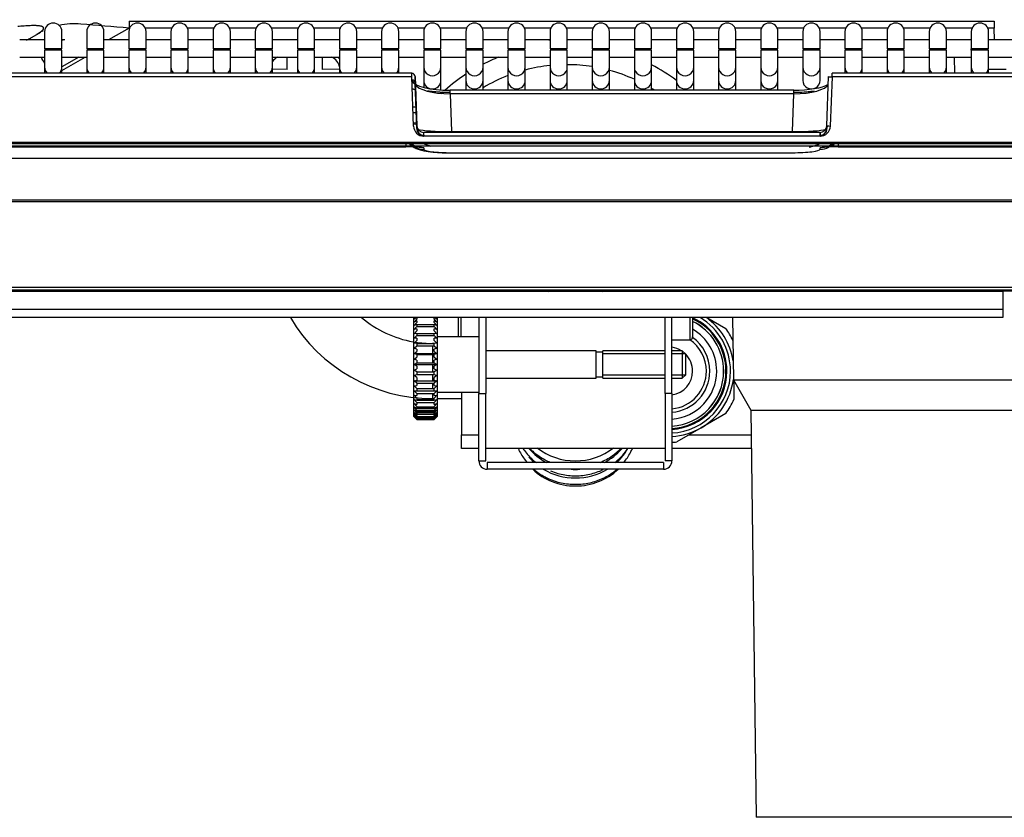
# Model space of a CAD drawing. Header units: millimetres. Extents: x 0 to 287, y 0 to 200.
# Tile 19 of 57: x 50 to 64, y 124 to 136. Entities that reach past the tile are written whole.
import ezdxf
from ezdxf.enums import TextEntityAlignment as Align

# ---------------------------------------------------------------- set-up
doc = ezdxf.new("R2010")
doc.units = ezdxf.units.MM
doc.layers.add('130.190_BW4C_CTM', color=7, linetype='Continuous')
doc.layers.add('Défaut', color=7, linetype='Continuous')
doc.styles.add('SEACAD_Arial', font='arial.ttf')
doc.dimstyles.new('ISO', dxfattribs={"dimtxt": 3, "dimasz": 3, "dimexe": 1.5, "dimexo": 0, "dimgap": 1.5, "dimtad": 1, "dimdec": 0, "dimlfac": 10, "dimtxsty": 'SEACAD_Arial', "dimblk1": '_SE_FILLED', "dimblk2": '_SE_FILLED', "dimsah": 1, "dimcen": 1.5, "dimazin": 0, "dimtfac": 1, "dimtdec": 3, "dimtmove": 0, "dimatfit": 3, "dimfxl": 1, "dimtolj": 1, "dimarcsym": 0})

# ---------------------------------------------------------------- blocks, each defined once
blk = doc.blocks.new('SE')
at = {"layer": '130.190_BW4C_CTM', "color": 7, "linetype": 'Continuous'}
for p, q in [((51.37, 135.392), (51.073, 135.22)), ((51.37, 135.49), (51.37, 135.392)), ((51.37, 135.49), (63.92, 135.49)), ((51.378, 135.392), (51.37, 135.392)), ((51.989, 135.392), (51.605, 135.392)), ((52.6, 135.392), (52.216, 135.392)), ((53.211, 135.392), (52.827, 135.392)), ((53.822, 135.392), (53.438, 135.392)), ((54.433, 135.392), (54.049, 135.392)), ((55.044, 135.392), (54.66, 135.392)), ((55.655, 135.392), (55.271, 135.392)), ((56.266, 135.392), (55.882, 135.392)), ((56.877, 135.392), (56.493, 135.392)), ((57.488, 135.392), (57.104, 135.392)), ((58.099, 135.392), (57.715, 135.392)), ((58.71, 135.392), (58.326, 135.392)), ((59.321, 135.392), (58.937, 135.392)), ((59.932, 135.392), (59.548, 135.392)), ((60.543, 135.392), (60.159, 135.392)), ((61.154, 135.392), (60.77, 135.392)), ((61.765, 135.392), (61.381, 135.392)), ((62.376, 135.392), (61.992, 135.392)), ((62.987, 135.392), (62.603, 135.392)), ((63.598, 135.392), (63.214, 135.392)), ((63.92, 135.392), (63.825, 135.392)), ((63.92, 135.49), (63.92, 135.392)), ((63.923, 135.22), (63.92, 135.392)), ((49.931, 135.243), (50.09, 135.335)), ((50.145, 135.34), (50.145, 135.09)), ((50.395, 135.09), (50.395, 135.34)), ((50.756, 135.34), (50.756, 135.09)), ((51.006, 135.09), (51.006, 135.34)), ((51.367, 135.34), (51.367, 135.09)), ((51.617, 135.09), (51.617, 135.34)), ((51.978, 135.34), (51.978, 135.09)), ((52.228, 135.09), (52.228, 135.34)), ((52.589, 135.34), (52.589, 135.09)), ((52.839, 135.09), (52.839, 135.34)), ((53.2, 135.34), (53.2, 135.09)), ((53.45, 135.09), (53.45, 135.34)), ((53.811, 135.34), (53.811, 135.09)), ((54.061, 135.09), (54.061, 135.34)), ((54.422, 135.34), (54.422, 135.09)), ((54.672, 135.09), (54.672, 135.34)), ((55.033, 135.34), (55.033, 135.09)), ((55.283, 135.09), (55.283, 135.34)), ((55.644, 135.34), (55.644, 135.09)), ((55.894, 135.09), (55.894, 135.34)), ((56.255, 135.34), (56.255, 135.09)), ((56.505, 135.09), (56.505, 135.34)), ((56.866, 135.34), (56.866, 135.09)), ((57.116, 135.09), (57.116, 135.34)), ((57.477, 135.34), (57.477, 135.09)), ((57.727, 135.09), (57.727, 135.34)), ((58.088, 135.34), (58.088, 135.09)), ((58.338, 135.09), (58.338, 135.34)), ((58.699, 135.34), (58.699, 135.09)), ((58.949, 135.09), (58.949, 135.34)), ((59.31, 135.34), (59.31, 135.09)), ((59.56, 135.09), (59.56, 135.34)), ((59.921, 135.34), (59.921, 135.09)), ((60.171, 135.09), (60.171, 135.34)), ((60.532, 135.34), (60.532, 135.09)), ((60.782, 135.09), (60.782, 135.34)), ((61.143, 135.34), (61.143, 135.09)), ((61.393, 135.09), (61.393, 135.34)), ((61.754, 135.34), (61.754, 135.09)), ((62.004, 135.09), (62.004, 135.34)), ((62.365, 135.34), (62.365, 135.09)), ((62.615, 135.09), (62.615, 135.34)), ((62.976, 135.34), (62.976, 135.09)), ((63.226, 135.09), (63.226, 135.34)), ((63.587, 135.34), (63.587, 135.09)), ((63.837, 135.09), (63.837, 135.34)), ((50.145, 135.22), (49.784, 135.22)), ((50.436, 135.22), (50.395, 135.22)), ((51.367, 135.22), (51.006, 135.22)), ((51.978, 135.22), (51.617, 135.22)), ((52.589, 135.22), (52.228, 135.22)), ((53.2, 135.22), (52.839, 135.22)), ((53.811, 135.22), (53.45, 135.22)), ((54.422, 135.22), (54.061, 135.22)), ((55.033, 135.22), (54.672, 135.22)), ((55.644, 135.22), (55.283, 135.22)), ((56.255, 135.22), (55.894, 135.22)), ((56.866, 135.22), (56.505, 135.22)), ((57.436, 135.22), (57.116, 135.22)), ((57.477, 135.22), (57.436, 135.22)), ((58.088, 135.22), (57.727, 135.22)), ((58.699, 135.22), (58.338, 135.22)), ((59.31, 135.22), (58.949, 135.22)), ((59.921, 135.22), (59.56, 135.22)), ((60.532, 135.22), (60.171, 135.22)), ((61.143, 135.22), (60.782, 135.22)), ((61.754, 135.22), (61.393, 135.22)), ((62.365, 135.22), (62.004, 135.22)), ((62.976, 135.22), (62.615, 135.22)), ((63.587, 135.22), (63.226, 135.22)), ((64.198, 135.22), (63.837, 135.22)), ((49.784, 134.97), (50.145, 134.97)), ((50.395, 135.09), (50.145, 135.09)), ((50.395, 135.07), (50.145, 135.07)), ((50.145, 135.07), (50.145, 134.824)), ((50.395, 134.824), (50.395, 135.07)), ((50.395, 134.776), (50.731, 134.97)), ((50.64, 134.97), (50.395, 134.828)), ((50.395, 134.97), (50.436, 134.97)), ((50.436, 134.97), (50.756, 134.97)), ((51.006, 135.09), (50.756, 135.09)), ((51.006, 135.07), (50.756, 135.07)), ((50.756, 135.07), (50.756, 134.824)), ((51.006, 134.824), (51.006, 135.07)), ((51.006, 134.97), (51.367, 134.97)), ((51.617, 135.09), (51.367, 135.09)), ((51.617, 135.07), (51.367, 135.07)), ((51.367, 135.07), (51.367, 134.824)), ((51.617, 134.824), (51.617, 135.07)), ((51.617, 134.97), (51.978, 134.97)), ((52.228, 135.09), (51.978, 135.09)), ((52.228, 135.07), (51.978, 135.07)), ((51.978, 135.07), (51.978, 134.824)), ((52.228, 134.824), (52.228, 135.07)), ((52.228, 134.97), (52.589, 134.97)), ((52.839, 135.09), (52.589, 135.09)), ((52.839, 135.07), (52.589, 135.07)), ((52.589, 135.07), (52.589, 134.824)), ((52.839, 134.824), (52.839, 135.07)), ((52.839, 134.97), (53.2, 134.97)), ((53.45, 135.09), (53.2, 135.09)), ((53.45, 135.07), (53.2, 135.07)), ((53.2, 135.07), (53.2, 134.824)), ((53.45, 134.824), (53.45, 135.07)), ((53.45, 134.97), (53.811, 134.97)), ((53.662, 134.79), (53.662, 134.97)), ((54.061, 135.09), (53.811, 135.09)), ((54.061, 135.07), (53.811, 135.07)), ((53.811, 135.07), (53.811, 134.824)), ((54.061, 134.824), (54.061, 135.07)), ((54.061, 134.97), (54.422, 134.97)), ((54.175, 134.79), (54.175, 134.97)), ((54.672, 135.09), (54.422, 135.09)), ((54.672, 135.07), (54.422, 135.07)), ((54.422, 135.07), (54.422, 134.824)), ((54.672, 134.824), (54.672, 135.07)), ((54.672, 134.97), (55.033, 134.97)), ((55.283, 135.09), (55.033, 135.09)), ((55.283, 135.07), (55.033, 135.07)), ((55.033, 135.07), (55.033, 134.824)), ((55.283, 134.824), (55.283, 135.07)), ((55.283, 134.97), (55.644, 134.97)), ((55.894, 135.09), (55.644, 135.09)), ((55.894, 135.07), (55.644, 135.07)), ((55.644, 135.07), (55.644, 134.824)), ((55.894, 134.824), (55.894, 135.07)), ((55.894, 134.97), (56.255, 134.97)), ((56.505, 135.09), (56.255, 135.09)), ((56.505, 135.07), (56.255, 135.07)), ((56.255, 135.07), (56.255, 134.824)), ((56.505, 134.824), (56.505, 135.07)), ((56.505, 134.97), (56.866, 134.97)), ((57.116, 135.09), (56.866, 135.09)), ((57.116, 135.07), (56.866, 135.07)), ((56.866, 135.07), (56.866, 134.824)), ((57.116, 134.824), (57.116, 135.07)), ((57.116, 134.97), (57.436, 134.97)), ((57.436, 134.97), (57.477, 134.97)), ((57.727, 135.09), (57.477, 135.09)), ((57.727, 135.07), (57.477, 135.07)), ((57.477, 135.07), (57.477, 134.824)), ((57.727, 134.824), (57.727, 135.07)), ((57.727, 134.97), (58.088, 134.97)), ((58.338, 135.09), (58.088, 135.09)), ((58.338, 135.07), (58.088, 135.07)), ((58.088, 135.07), (58.088, 134.824)), ((58.338, 134.824), (58.338, 135.07)), ((58.338, 134.97), (58.699, 134.97)), ((58.949, 135.09), (58.699, 135.09)), ((58.949, 135.07), (58.699, 135.07)), ((58.699, 135.07), (58.699, 134.824)), ((58.949, 134.824), (58.949, 135.07)), ((58.949, 134.97), (59.31, 134.97)), ((59.56, 135.09), (59.31, 135.09)), ((59.56, 135.07), (59.31, 135.07)), ((59.31, 135.07), (59.31, 134.824)), ((59.56, 134.824), (59.56, 135.07)), ((59.56, 134.97), (59.921, 134.97)), ((60.171, 135.09), (59.921, 135.09)), ((60.171, 135.07), (59.921, 135.07)), ((59.921, 135.07), (59.921, 134.824)), ((60.171, 134.824), (60.171, 135.07)), ((60.171, 134.97), (60.532, 134.97)), ((60.782, 135.09), (60.532, 135.09)), ((60.782, 135.07), (60.532, 135.07)), ((60.532, 135.07), (60.532, 134.824)), ((60.782, 134.824), (60.782, 135.07)), ((60.782, 134.97), (61.143, 134.97)), ((61.393, 135.09), (61.143, 135.09)), ((61.393, 135.07), (61.143, 135.07)), ((61.143, 135.07), (61.143, 134.824)), ((61.393, 134.824), (61.393, 135.07)), ((61.393, 134.97), (61.754, 134.97)), ((62.004, 135.09), (61.754, 135.09)), ((62.004, 135.07), (61.754, 135.07)), ((61.754, 135.07), (61.754, 134.824)), ((62.004, 134.824), (62.004, 135.07)), ((62.004, 134.97), (62.365, 134.97)), ((62.615, 135.09), (62.365, 135.09)), ((62.615, 135.07), (62.365, 135.07)), ((62.365, 135.07), (62.365, 134.824)), ((62.615, 134.824), (62.615, 135.07)), ((62.615, 134.97), (62.976, 134.97)), ((63.226, 135.09), (62.976, 135.09)), ((63.226, 135.07), (62.976, 135.07)), ((62.976, 135.07), (62.976, 134.824)), ((63.226, 134.824), (63.226, 135.07)), ((63.226, 134.97), (63.587, 134.97)), ((63.339, 134.97), (63.343, 134.736)), ((63.837, 135.09), (63.587, 135.09)), ((63.587, 135.07), (63.587, 135.09)), ((63.837, 135.07), (63.587, 135.07)), ((63.587, 135.07), (63.587, 134.824)), ((63.837, 134.824), (63.837, 135.07)), ((63.837, 134.97), (64.198, 134.97)), ((50.145, 134.824), (50.145, 134.736)), ((50.395, 134.736), (50.395, 134.824)), ((50.756, 134.824), (50.756, 134.736)), ((51.006, 134.736), (51.006, 134.824)), ((51.367, 134.824), (51.367, 134.736)), ((51.617, 134.736), (51.617, 134.824)), ((51.978, 134.824), (51.978, 134.736)), ((52.228, 134.736), (52.228, 134.824)), ((52.589, 134.824), (52.589, 134.736)), ((52.839, 134.736), (52.839, 134.824)), ((53.2, 134.824), (53.2, 134.736)), ((53.45, 134.736), (53.45, 134.824)), ((53.811, 134.824), (53.811, 134.736)), ((54.061, 134.736), (54.061, 134.824)), ((54.422, 134.824), (54.422, 134.736)), ((54.672, 134.736), (54.672, 134.824)), ((55.033, 134.824), (55.033, 134.736)), ((55.283, 134.736), (55.283, 134.824)), ((55.644, 134.824), (55.644, 134.632)), ((55.894, 134.632), (55.894, 134.824)), ((56.255, 134.824), (56.255, 134.632)), ((56.505, 134.632), (56.505, 134.824)), ((56.866, 134.824), (56.866, 134.632)), ((57.116, 134.632), (57.116, 134.824)), ((57.477, 134.824), (57.477, 134.632)), ((57.727, 134.632), (57.727, 134.824)), ((58.088, 134.824), (58.088, 134.632)), ((58.338, 134.632), (58.338, 134.824)), ((58.699, 134.824), (58.699, 134.632)), ((58.949, 134.632), (58.949, 134.824)), ((59.31, 134.824), (59.31, 134.632)), ((59.56, 134.632), (59.56, 134.824)), ((59.921, 134.824), (59.921, 134.632)), ((60.171, 134.632), (60.171, 134.824)), ((60.532, 134.824), (60.532, 134.632)), ((60.782, 134.632), (60.782, 134.824)), ((61.143, 134.824), (61.143, 134.632)), ((61.393, 134.632), (61.393, 134.824)), ((61.754, 134.824), (61.754, 134.736)), ((62.004, 134.736), (62.004, 134.824)), ((62.365, 134.824), (62.365, 134.736)), ((62.615, 134.736), (62.615, 134.824)), ((62.976, 134.824), (62.976, 134.736)), ((63.226, 134.736), (63.226, 134.824)), ((63.587, 134.824), (63.587, 134.736)), ((63.837, 134.736), (63.837, 134.824)), ((55.47, 134.736), (42.834, 134.736)), ((55.47, 134.683), (42.834, 134.683)), ((53.662, 134.79), (53.45, 134.796)), ((54.422, 134.797), (54.175, 134.79)), ((55.47, 134.683), (55.47, 134.736)), ((55.496, 133.971), (55.47, 134.683)), ((55.52, 134.595), (55.52, 134.688)), ((55.52, 134.688), (55.546, 133.975)), ((61.492, 133.975), (61.517, 134.688)), ((61.517, 134.688), (61.517, 134.688)), ((61.567, 134.683), (61.541, 133.971)), ((61.567, 134.683), (61.567, 134.736)), ((74.203, 134.736), (61.567, 134.736)), ((74.203, 134.683), (61.567, 134.683)), ((64.094, 134.793), (63.837, 134.793)), ((55.544, 133.933), (55.52, 134.595)), ((55.644, 134.632), (55.644, 134.532)), ((55.894, 134.494), (55.894, 134.632)), ((56.255, 134.632), (56.255, 134.491)), ((56.505, 134.491), (56.505, 134.632)), ((56.866, 134.632), (56.866, 134.491)), ((57.116, 134.491), (57.116, 134.632)), ((57.477, 134.632), (57.477, 134.491)), ((57.727, 134.491), (57.727, 134.632)), ((58.088, 134.632), (58.088, 134.491)), ((58.338, 134.491), (58.338, 134.632)), ((58.699, 134.632), (58.699, 134.491)), ((58.949, 134.491), (58.949, 134.632)), ((59.31, 134.632), (59.31, 134.491)), ((59.56, 134.491), (59.56, 134.632)), ((59.921, 134.632), (59.921, 134.491)), ((60.171, 134.491), (60.171, 134.632)), ((60.532, 134.632), (60.532, 134.491)), ((60.782, 134.491), (60.782, 134.632)), ((55.495, 134.504), (55.477, 134.504)), ((55.894, 134.445), (55.894, 134.465)), ((56.027, 134.439), (56.027, 134.491)), ((61.01, 134.491), (56.027, 134.491)), ((61.01, 134.439), (56.027, 134.439)), ((56.027, 134.439), (56.046, 133.892)), ((60.991, 133.892), (61.01, 134.439)), ((61.01, 134.439), (61.01, 134.491)), ((55.486, 134.251), (55.532, 134.251)), ((55.489, 134.165), (55.536, 134.165)), ((55.541, 134.011), (55.494, 134.011)), ((55.546, 133.975), (55.544, 133.933)), ((61.493, 133.933), (61.492, 133.975)), ((61.495, 133.974), (61.493, 133.933)), ((55.644, 133.837), (55.645, 133.877)), ((55.645, 133.824), (55.645, 133.877)), ((61.392, 133.877), (55.645, 133.877)), ((61.392, 133.824), (55.645, 133.824)), ((56.046, 133.892), (60.991, 133.892)), ((56.046, 133.892), (56.046, 133.877)), ((60.991, 133.892), (60.991, 133.877)), ((61.392, 133.877), (61.393, 133.837)), ((61.392, 133.824), (61.392, 133.877)), ((74.469, 133.732), (42.569, 133.732)), ((42.569, 133.719), (74.469, 133.719)), ((55.383, 133.719), (55.383, 133.676)), ((61.654, 133.719), (61.654, 133.676)), ((74.469, 133.676), (42.569, 133.676)), ((42.697, 133.67), (55.383, 133.67)), ((42.697, 133.669), (55.383, 133.669)), ((55.383, 133.67), (55.383, 133.669)), ((55.645, 133.655), (55.644, 133.634)), ((56.047, 133.583), (60.99, 133.583)), ((56.047, 133.581), (56.047, 133.583)), ((56.047, 133.581), (60.99, 133.581)), ((60.99, 133.581), (60.99, 133.583)), ((61.393, 133.634), (61.393, 133.655)), ((61.654, 133.67), (74.34, 133.67)), ((61.654, 133.67), (61.654, 133.669)), ((61.654, 133.669), (74.34, 133.669)), ((70.45, 133.5), (46.587, 133.5)), ((44.223, 132.899), (72.814, 132.899)), ((72.814, 132.873), (44.223, 132.873)), ((42.569, 131.634), (74.468, 131.634)), ((74.468, 131.59), (42.569, 131.59)), ((64.044, 131.57), (43.844, 131.57)), ((53.751, 131.59), (53.716, 131.57)), ((54.344, 131.59), (54.31, 131.57)), ((54.463, 131.584), (54.477, 131.57)), ((54.599, 131.59), (54.619, 131.57)), ((54.869, 131.57), (54.869, 131.59)), ((55.469, 131.59), (55.469, 131.57)), ((56.544, 131.59), (56.544, 131.57)), ((59.144, 131.59), (59.144, 131.57)), ((60.119, 131.58), (64.668, 131.58)), ((60.119, 131.58), (60.119, 131.57)), ((60.219, 131.58), (60.219, 131.59)), ((60.819, 131.59), (60.819, 131.58)), ((60.878, 131.58), (60.889, 131.59)), ((61.02, 131.58), (61.03, 131.59)), ((64.044, 131.59), (64.044, 131.57)), ((64.044, 131.57), (64.044, 131.31)), ((64.044, 131.31), (43.844, 131.31)), ((64.044, 131.31), (64.044, 131.19)), ((64.044, 131.19), (43.844, 131.19)), ((55.494, 131.19), (55.494, 129.76)), ((55.542, 131.19), (55.504, 131.168)), ((55.504, 131.125), (55.544, 131.17)), ((55.544, 131.143), (55.504, 131.125)), ((55.504, 131.075), (55.544, 131.119)), ((55.544, 131.191), (55.544, 131.17)), ((55.544, 131.143), (55.544, 131.119)), ((55.794, 131.17), (55.794, 131.191)), ((55.794, 131.17), (55.834, 131.125)), ((55.834, 131.125), (55.794, 131.143)), ((55.794, 131.119), (55.794, 131.143)), ((55.794, 131.119), (55.834, 131.075)), ((55.834, 131.168), (55.795, 131.19)), ((55.844, 129.76), (55.844, 131.19)), ((56.144, 131.19), (56.144, 130.91)), ((56.184, 131.19), (56.184, 130.91)), ((56.444, 131.19), (56.444, 130.09)), ((56.544, 131.19), (56.544, 130.09)), ((59.144, 130.09), (59.144, 131.19)), ((59.244, 130.09), (59.244, 131.19)), ((59.504, 131.19), (59.504, 130.87)), ((59.544, 131.19), (59.544, 130.91)), ((59.751, 131.19), (60.024, 131.032)), ((60.124, 131.19), (60.136, 130.29)), ((55.544, 131.089), (55.504, 131.075)), ((55.504, 131.018), (55.544, 131.062)), ((55.544, 131.028), (55.504, 131.018)), ((55.504, 130.957), (55.544, 130.998)), ((55.544, 131.089), (55.794, 131.089)), ((55.544, 131.089), (55.544, 131.062)), ((55.544, 131.062), (55.794, 131.062)), ((55.544, 131.028), (55.544, 130.998)), ((55.794, 131.062), (55.794, 131.089)), ((55.834, 131.075), (55.794, 131.089)), ((55.794, 131.062), (55.834, 131.018)), ((55.834, 131.018), (55.794, 131.028)), ((55.794, 130.998), (55.794, 131.028)), ((55.794, 130.998), (55.834, 130.957)), ((55.544, 130.961), (55.504, 130.957)), ((55.504, 130.89), (55.544, 130.93)), ((55.544, 130.89), (55.504, 130.89)), ((55.504, 130.819), (55.544, 130.856)), ((55.544, 130.961), (55.794, 130.961)), ((55.544, 130.961), (55.544, 130.93)), ((55.544, 130.93), (55.794, 130.93)), ((55.544, 130.89), (55.544, 130.856)), ((55.794, 130.93), (55.794, 130.961)), ((55.834, 130.957), (55.794, 130.961)), ((55.794, 130.93), (55.834, 130.89)), ((55.834, 130.89), (55.794, 130.89)), ((55.794, 130.856), (55.794, 130.89)), ((55.794, 130.856), (55.834, 130.819)), ((56.444, 130.91), (55.844, 130.91)), ((59.244, 130.87), (59.504, 130.87)), ((55.544, 130.814), (55.504, 130.819)), ((55.504, 130.745), (55.544, 130.779)), ((55.544, 130.735), (55.504, 130.745)), ((55.504, 130.668), (55.544, 130.699)), ((55.544, 130.814), (55.794, 130.814)), ((55.544, 130.814), (55.544, 130.779)), ((55.544, 130.779), (55.794, 130.779)), ((55.544, 130.735), (55.544, 130.699)), ((55.773, 130.815), (55.773, 130.814)), ((55.799, 130.815), (55.773, 130.815)), ((55.773, 130.779), (55.773, 130.668)), ((55.834, 130.819), (55.794, 130.814)), ((55.794, 130.779), (55.794, 130.814)), ((55.794, 130.779), (55.834, 130.745)), ((55.834, 130.745), (55.794, 130.735)), ((55.794, 130.699), (55.794, 130.735)), ((55.794, 130.699), (55.834, 130.668)), ((58.144, 130.71), (56.544, 130.71)), ((58.144, 130.31), (58.144, 130.71)), ((58.244, 130.69), (58.144, 130.69)), ((58.244, 130.31), (58.244, 130.71)), ((59.144, 130.71), (58.244, 130.71)), ((59.394, 130.71), (59.244, 130.71)), ((59.394, 130.71), (59.394, 130.31)), ((59.444, 130.66), (59.394, 130.71)), ((55.504, 130.668), (55.834, 130.668)), ((55.544, 130.654), (55.504, 130.668)), ((55.504, 130.589), (55.544, 130.616)), ((55.544, 130.571), (55.504, 130.589)), ((55.544, 130.654), (55.794, 130.654)), ((55.544, 130.654), (55.544, 130.616)), ((55.544, 130.571), (55.544, 130.533)), ((55.773, 130.654), (55.773, 130.533)), ((55.834, 130.668), (55.794, 130.654)), ((55.794, 130.616), (55.794, 130.654)), ((55.794, 130.616), (55.834, 130.589)), ((55.834, 130.589), (55.794, 130.571)), ((55.794, 130.533), (55.794, 130.571)), ((59.144, 130.667), (58.244, 130.667)), ((59.436, 130.667), (59.244, 130.667)), ((59.444, 130.36), (59.444, 130.66)), ((55.504, 130.51), (55.544, 130.533)), ((55.504, 130.51), (55.834, 130.51)), ((55.544, 130.487), (55.504, 130.51)), ((55.504, 130.43), (55.544, 130.449)), ((55.544, 130.404), (55.504, 130.43)), ((55.544, 130.533), (55.794, 130.533)), ((55.544, 130.487), (55.544, 130.449)), ((55.544, 130.404), (55.794, 130.404)), ((55.544, 130.404), (55.544, 130.366)), ((55.773, 130.51), (55.773, 130.404)), ((55.794, 130.533), (55.834, 130.51)), ((55.834, 130.51), (55.794, 130.487)), ((55.794, 130.449), (55.794, 130.487)), ((55.794, 130.449), (55.834, 130.43)), ((55.834, 130.43), (55.794, 130.404)), ((55.794, 130.366), (55.794, 130.404)), ((55.504, 130.352), (55.544, 130.366)), ((55.544, 130.321), (55.504, 130.352)), ((55.504, 130.275), (55.544, 130.285)), ((55.504, 130.275), (55.834, 130.275)), ((55.544, 130.241), (55.504, 130.275)), ((55.544, 130.366), (55.794, 130.366)), ((55.544, 130.321), (55.544, 130.285)), ((55.773, 130.366), (55.773, 130.275)), ((55.794, 130.366), (55.834, 130.352)), ((55.834, 130.352), (55.794, 130.321)), ((55.794, 130.285), (55.794, 130.321)), ((55.794, 130.285), (55.834, 130.275)), ((55.834, 130.275), (55.794, 130.241)), ((56.544, 130.31), (58.144, 130.31)), ((58.144, 130.33), (58.244, 130.33)), ((59.144, 130.353), (58.244, 130.353)), ((58.244, 130.31), (59.144, 130.31)), ((59.436, 130.353), (59.244, 130.353)), ((59.244, 130.31), (59.394, 130.31)), ((59.394, 130.31), (59.444, 130.36)), ((60.136, 130.29), (64.652, 130.29)), ((60.136, 130.29), (60.391, 129.848)), ((60.144, 130.29), (60.144, 130.004)), ((55.504, 130.201), (55.544, 130.206)), ((55.544, 130.164), (55.504, 130.201)), ((55.544, 130.09), (55.504, 130.13)), ((55.504, 130.13), (55.544, 130.13)), ((55.544, 130.241), (55.794, 130.241)), ((55.544, 130.241), (55.544, 130.206)), ((55.544, 130.164), (55.794, 130.164)), ((55.544, 130.164), (55.544, 130.13)), ((55.544, 130.13), (55.794, 130.13)), ((55.773, 130.241), (55.773, 130.164)), ((55.794, 130.206), (55.794, 130.241)), ((55.794, 130.206), (55.834, 130.201)), ((55.834, 130.201), (55.794, 130.164)), ((55.794, 130.13), (55.794, 130.164)), ((55.834, 130.13), (55.794, 130.09)), ((55.794, 130.13), (55.834, 130.13)), ((55.844, 130.11), (56.444, 130.11)), ((56.194, 130.11), (56.194, 129.49)), ((55.544, 130.021), (55.504, 130.063)), ((55.504, 130.063), (55.544, 130.058)), ((55.504, 130.001), (55.544, 129.992)), ((55.544, 129.958), (55.504, 130.001)), ((55.544, 130.09), (55.794, 130.09)), ((55.544, 130.09), (55.544, 130.058)), ((55.544, 130.021), (55.544, 129.992)), ((55.544, 130.001), (55.794, 130.001)), ((55.544, 129.992), (55.794, 129.992)), ((55.773, 130.09), (55.773, 130.015)), ((55.773, 130.015), (55.794, 130.015)), ((55.794, 130.058), (55.794, 130.09)), ((55.794, 130.058), (55.834, 130.063)), ((55.834, 130.063), (55.794, 130.021)), ((55.794, 129.992), (55.794, 130.021)), ((55.794, 129.992), (55.834, 130.001)), ((55.834, 130.001), (55.794, 129.958)), ((55.844, 130.015), (56.194, 130.015)), ((56.444, 129.11), (56.444, 130.09)), ((56.444, 130.09), (56.544, 130.09)), ((56.544, 129.11), (56.544, 130.09)), ((59.144, 130.09), (59.144, 129.11)), ((59.244, 130.09), (59.144, 130.09)), ((59.244, 130.09), (59.244, 129.11)), ((55.544, 129.9), (55.504, 129.945)), ((55.504, 129.945), (55.544, 129.931)), ((55.504, 129.895), (55.544, 129.876)), ((55.544, 129.849), (55.504, 129.895)), ((55.504, 129.852), (55.544, 129.829)), ((55.544, 129.958), (55.794, 129.958)), ((55.544, 129.958), (55.544, 129.931)), ((55.544, 129.9), (55.544, 129.876)), ((55.544, 129.895), (55.794, 129.895)), ((55.544, 129.876), (55.794, 129.876)), ((55.544, 129.849), (55.794, 129.849)), ((55.544, 129.849), (55.544, 129.829)), ((55.544, 129.829), (55.794, 129.829)), ((55.794, 129.931), (55.794, 129.958)), ((55.794, 129.931), (55.834, 129.945)), ((55.834, 129.945), (55.794, 129.9)), ((55.794, 129.876), (55.794, 129.9)), ((55.794, 129.876), (55.834, 129.895)), ((55.834, 129.895), (55.794, 129.849)), ((55.794, 129.829), (55.834, 129.852)), ((55.794, 129.829), (55.794, 129.849)), ((60.391, 129.848), (64.397, 129.848)), ((60.391, 129.848), (60.468, 123.939)), ((55.494, 129.76), (55.504, 129.75)), ((55.504, 129.816), (55.544, 129.789)), ((55.544, 129.77), (55.504, 129.816)), ((55.544, 129.742), (55.504, 129.787)), ((55.504, 129.787), (55.544, 129.756)), ((55.544, 129.723), (55.504, 129.766)), ((55.504, 129.766), (55.544, 129.732)), ((55.544, 129.712), (55.504, 129.754)), ((55.504, 129.754), (55.544, 129.717)), ((55.504, 129.75), (55.544, 129.71)), ((55.515, 129.754), (55.518, 129.754)), ((55.533, 129.754), (55.804, 129.754)), ((55.535, 129.816), (55.802, 129.816)), ((55.544, 129.806), (55.544, 129.789)), ((55.544, 129.789), (55.794, 129.789)), ((55.544, 129.77), (55.544, 129.756)), ((55.544, 129.742), (55.794, 129.742)), ((55.544, 129.742), (55.544, 129.732)), ((55.544, 129.732), (55.794, 129.732)), ((55.544, 129.723), (55.544, 129.717)), ((55.544, 129.712), (55.794, 129.712)), ((55.544, 129.712), (55.544, 129.71)), ((55.794, 129.789), (55.834, 129.816)), ((55.834, 129.816), (55.794, 129.77)), ((55.794, 129.789), (55.794, 129.806)), ((55.794, 129.756), (55.834, 129.787)), ((55.834, 129.787), (55.794, 129.742)), ((55.794, 129.756), (55.794, 129.77)), ((55.794, 129.732), (55.834, 129.766)), ((55.834, 129.766), (55.794, 129.723)), ((55.834, 129.754), (55.794, 129.712)), ((55.794, 129.717), (55.834, 129.754)), ((55.794, 129.71), (55.834, 129.75)), ((55.794, 129.732), (55.794, 129.742)), ((55.794, 129.717), (55.794, 129.723)), ((55.794, 129.71), (55.794, 129.712)), ((55.819, 129.754), (55.822, 129.754)), ((55.834, 129.75), (55.844, 129.76)), ((60.024, 129.798), (59.669, 129.592)), ((59.669, 129.592), (59.313, 129.387)), ((56.194, 129.29), (56.194, 129.49)), ((56.194, 129.49), (56.444, 129.49)), ((59.491, 129.49), (60.395, 129.49)), ((56.444, 129.29), (56.194, 129.29)), ((56.544, 129.298), (59.144, 129.298)), ((57.019, 129.29), (56.544, 129.29)), ((59.144, 129.29), (58.665, 129.29)), ((60.398, 129.29), (59.244, 129.29)), ((56.444, 129.11), (56.544, 129.11)), ((59.244, 129.11), (59.144, 129.11)), ((59.124, 129.09), (56.564, 129.09)), ((56.564, 129.09), (56.564, 128.99)), ((59.124, 128.99), (56.564, 128.99)), ((59.124, 129.09), (59.124, 128.99)), ((64.319, 123.939), (60.468, 123.939))]:
    blk.add_line(p, q, dxfattribs=at)
for centre, radius, start, end in [((50.27, 135.34), 0.125, 0, 180), ((50.578, 134.39), 1.064, 84.9828, 102.1633), ((37.367, -30.498), 166.479, 85.17508, 85.41664), ((50.881, 135.34), 0.125, 0, 180), ((51.492, 135.34), 0.125, 0, 180), ((52.103, 135.34), 0.125, 0, 180), ((52.714, 135.34), 0.125, 0, 180), ((53.325, 135.34), 0.125, 0, 180), ((53.936, 135.34), 0.125, 0, 180), ((54.547, 135.34), 0.125, 0, 180), ((55.158, 135.34), 0.125, 0, 180), ((55.769, 135.34), 0.125, 0, 180), ((56.38, 135.34), 0.125, 0, 180), ((56.991, 135.34), 0.125, 0, 180), ((57.602, 135.34), 0.125, 0, 180), ((58.213, 135.34), 0.125, 0, 180), ((58.824, 135.34), 0.125, 0, 180), ((59.435, 135.34), 0.125, 0, 180), ((60.046, 135.34), 0.125, 0, 180), ((60.657, 135.34), 0.125, 0, 180), ((61.268, 135.34), 0.125, 0, 180), ((61.879, 135.34), 0.125, 0, 180), ((62.49, 135.34), 0.125, 0, 180), ((63.101, 135.34), 0.125, 0, 180), ((63.712, 135.34), 0.125, 0, 180), ((50.578, 134.39), 1.064, 115.3589, 117.3009), ((48.606, 137.492), 2.611, 299.2414, 300.4906), ((50.436, 135.095), 0.125, 90, 109.1474), ((57.436, 135.095), 0.125, 70.8526, 90), ((50.436, 135.095), 0.125, 182.2924, 191.537), ((50.436, 135.095), 0.125, 250.8526, 270), ((53.612, 134.79), 0.2, 115.8419, 144.1507), ((54.225, 134.79), 0.2, 11.316, 64.1581), ((54.225, 134.79), 0.25, 38.3304, 46.0545), ((57.719, 132.49), 2.669, 111.7032, 117.0531), ((57.436, 135.095), 0.125, 270, 289.1474), ((57.436, 135.095), 0.125, 348.463, 357.7076), ((57.719, 132.49), 2.371, 95.8585, 104.7344), ((57.719, 132.49), 2.371, 81.0461, 89.8067), ((57.719, 132.49), 2.669, 53.4121, 62.5606), ((57.719, 132.49), 2.669, 123.2625, 131.4292), ((57.719, 132.49), 2.371, 111.087, 120.8005), ((57.719, 132.49), 2.371, 65.5844, 74.8654), ((56.729, 144.878), 10.447, 263.2173, 263.3768), ((54.768, 132.247), 2.371, 71.4358, 72.1563), ((56.729, 144.878), 10.447, 264.3381, 264.8339), ((57.719, 132.49), 2.669, 132.3332, 133.1351), ((57.719, 132.49), 2.371, 57.5931, 58.7483), ((60.309, 144.875), 10.444, 275.1658, 275.518), ((57.719, 132.49), 2.669, 144.695, 145.8083), ((55.338, 130.505), 3.165, 84.4495, 89.19), ((61.699, 130.505), 3.165, 90.81, 95.5505), ((54.449, 131.57), 0.02, 45, 90), ((56.424, 131.47), 0.12, 56.4427, 90), ((57.844, 132.49), 1, 244.1581, 246.9261), ((57.844, 132.49), 1, 293.0739, 295.8419), ((59.264, 131.47), 0.12, 90, 123.5573), ((55.773, 132.415), 2.4, 210.6916, 270), ((55.773, 132.415), 1.6, 229.9626, 259.8588), ((59.194, 130.415), 0.848, 0, 65.6079), ((59.194, 130.415), 0.834, 0, 65.1898), ((59.194, 130.415), 0.801, 0, 64.0903), ((59.194, 130.415), 0.8, 0, 64.0555), ((59.194, 130.415), 0.9, 0, 59.4416), ((59.194, 130.415), 0.95, 8.9442, 54.6655), ((59.194, 130.415), 0.7, 0, 60), ((59.194, 130.415), 1.035, 25.4507, 36.6173), ((55.773, 132.415), 1.6, 261.0546, 270), ((59.194, 130.415), 0.55, 0, 55.8196), ((59.504, 130.91), 0.04, 270, 0), ((59.194, 130.415), 0.6, 0, 54.3913), ((59.194, 130.415), 0.35, 57.4431, 81.7868), ((59.194, 130.415), 0.35, 0, 44.4153), ((59.194, 130.415), 0.35, 278.2132, 0), ((59.194, 130.415), 0.801, 273.5788, 0), ((59.194, 130.415), 0.834, 273.4366, 0), ((59.194, 130.415), 0.848, 273.3822, 0), ((59.194, 130.415), 0.9, 273.1847, 0), ((59.194, 130.415), 0.6, 274.7802, 0), ((59.194, 130.415), 0.7, 274.096, 0), ((59.194, 130.415), 0.8, 273.5833, 0), ((59.194, 130.415), 0.55, 275.2159, 0), ((59.194, 130.415), 0.95, 300, 352.5558), ((59.194, 130.415), 1.035, 323.3827, 336.6173), ((59.194, 130.415), 0.95, 273.017, 300), ((59.194, 130.415), 1.035, 272.769, 276.6173), ((56.564, 129.11), 0.12, 180, 270), ((59.124, 129.11), 0.12, 270, 0)]:
    blk.add_arc(centre, radius, start, end, dxfattribs=at)
for centre, major_axis, ratio, start_param, end_param in [((50.231, 134.723), (-0.3, 0.52), 0.008727, 5.979273, 6.283185), ((50.231, 134.723), (-0.3, 0.52), 0.008727, -1.264158, -1.081383), ((50.27, 134.824), (0.125, 0), 0.984808, 3.141593, 3.936422), ((50.27, 134.824), (0.125, 0), 0.984808, 5.488356, 6.283185), ((50.881, 134.824), (-0.125, 0), 0.984808, 0, 0.79483), ((50.881, 134.824), (-0.125, 0), 0.984808, 2.346763, 3.141593), ((51.492, 134.824), (-0.125, 0), 0.984808, 0, 0.79483), ((51.492, 134.824), (-0.125, 0), 0.984808, 2.346763, 3.141593), ((52.103, 134.824), (-0.125, 0), 0.984808, 0, 0.79483), ((52.103, 134.824), (-0.125, 0), 0.984808, 2.346763, 3.141593), ((52.714, 134.824), (0.125, 0), 0.984808, 3.141593, 3.936422), ((52.714, 134.824), (0.125, 0), 0.984808, 5.488356, 6.283185), ((53.325, 134.824), (0.125, 0), 0.984808, 3.141593, 3.936422), ((53.325, 134.824), (0.125, 0), 0.984808, 5.488356, 6.283185), ((53.936, 134.824), (0.125, 0), 0.984808, 3.141593, 3.936422), ((53.936, 134.824), (0.125, 0), 0.984808, 5.488356, 6.283185), ((54.547, 134.824), (0.125, 0), 0.984808, 3.141593, 3.936422), ((54.547, 134.824), (0.125, 0), 0.984808, 5.488356, 6.283185), ((55.158, 134.824), (0.125, 0), 0.984808, 3.141593, 3.936422), ((55.158, 134.824), (0.125, 0), 0.984808, 5.488356, 6.283185), ((55.769, 134.824), (-0.125, 0), 0.984808, 0, 3.141593), ((56.38, 134.824), (-0.125, 0), 0.984808, 0, 3.141593), ((56.991, 134.824), (-0.125, 0), 0.984808, 0, 3.141593), ((57.602, 134.824), (-0.125, 0), 0.984808, 0, 3.141593), ((58.213, 134.824), (-0.125, 0), 0.984808, 0, 3.141593), ((58.824, 134.824), (-0.125, 0), 0.984808, 0, 3.141593), ((59.435, 134.824), (-0.125, 0), 0.984808, 0, 3.141593), ((60.046, 134.824), (-0.125, 0), 0.984808, 0, 3.141593), ((60.657, 134.824), (-0.125, 0), 0.984808, 0, 3.141593), ((61.268, 134.824), (-0.125, 0), 0.984808, 0, 3.141593), ((61.879, 134.824), (-0.125, 0), 0.984808, 0, 0.79483), ((61.879, 134.824), (-0.125, 0), 0.984808, 2.346763, 3.141593), ((62.49, 134.824), (-0.125, 0), 0.984808, 0, 0.79483), ((62.49, 134.824), (-0.125, 0), 0.984808, 2.346763, 3.141593), ((63.101, 134.824), (-0.125, 0), 0.984808, 0, 0.79483), ((63.101, 134.824), (-0.125, 0), 0.984808, 2.346763, 3.141593), ((63.712, 134.824), (-0.125, 0), 0.984808, 0, 0.79483), ((63.712, 134.824), (-0.125, 0), 0.984808, 2.346763, 3.141593), ((55.47, 134.686), (0.05, 0), 0.965926, 0.037148, 1.570796), ((61.567, 134.686), (0.05, -0.0018), 0.052303, 3.131967, 4.71424), ((55.47, 134.593), (0.05, 0), 0.965926, 0.037148, 1.541045), ((56.021, 134.639), (-0.55, 0.002), 0.27193, 0.084687, 1.58319), ((56.021, 134.591), (0.5, -0.004), 0.304247, 3.26397, 4.727482), ((55.769, 134.632), (0.125, 0), 0.984808, 3.141593, 6.283185), ((56.38, 134.632), (0.125, 0), 0.984808, 3.141593, 6.283185), ((56.991, 134.632), (0.125, 0), 0.984808, 3.141593, 6.283185), ((57.602, 134.632), (0.125, 0), 0.984808, 3.141593, 6.283185), ((58.213, 134.632), (0.125, 0), 0.984808, 3.141593, 6.283185), ((58.824, 134.632), (0.125, 0), 0.984808, 3.141593, 6.283185), ((59.435, 134.632), (0.125, 0), 0.984808, 3.141593, 6.283185), ((60.046, 134.632), (0.125, 0), 0.984808, 3.141593, 6.283185), ((60.657, 134.632), (-0.125, 0), 0.984808, 0, 3.141593), ((61.016, 134.639), (-0.55, -0.002), 0.27193, 1.558403, 2.708766), ((61.016, 134.591), (0.5, 0.004), 0.304247, 4.697296, 6.15482), ((61.268, 134.632), (-0.125, 0), 0.984808, 0, 3.141593), ((56.021, 134.642), (0.65, -0.003), 0.278921, 4.34718, 4.727476), ((61.016, 134.642), (0.65, 0.003), 0.278921, 4.697302, 5.077598), ((55.645, 133.976), (0.005, 0.152), 0.986143, 1.639832, 3.173843), ((55.645, 133.979), (0.004, 0.102), 0.975791, 1.641271, 3.175281), ((61.392, 133.979), (-0.004, 0.102), 0.975791, 3.107904, 4.641915), ((61.392, 133.976), (-0.005, 0.152), 0.986143, 3.109343, 4.643353), ((61.541, 133.973), (0.05, -0.0018), 0.052303, 3.131967, 4.71424), ((55.644, 133.937), (-0.0999, 0.0042), 0.992533, 0.078886, 1.612896), ((56.044, 133.936), (0.5, 0.003), 0.088528, 3.421234, 4.716783), ((56.044, 133.837), (0.4, 0), 0.123667, 3.136441, 3.233096), ((60.993, 133.936), (-0.5, 0.003), 0.088528, 1.566402, 2.861951), ((60.993, 133.837), (-0.4, 0), 0.123667, 3.05009, 3.146744), ((61.393, 133.937), (0.0999, 0.0042), 0.992533, 4.670289, 6.204299), ((55.644, 133.932), (0.3, -0.013), 0.992533, 3.980129, 4.220827), ((55.645, 133.96), (0.01, 0.305), 0.982668, 2.514203, 2.804787), ((61.392, 133.96), (-0.01, 0.305), 0.982668, 3.478398, 3.768983), ((61.393, 133.932), (-0.3, -0.013), 0.992533, 2.062359, 2.320009), ((55.644, 133.932), (0.3, -0.013), 0.992533, 4.319011, 4.754489), ((56.044, 133.634), (0.4, 0), 0.125516, 3.136403, 4.721113), ((60.993, 133.634), (-0.4, 0), 0.125516, 1.562073, 3.146782), ((61.393, 133.932), (-0.3, -0.013), 0.992533, 1.528696, 1.964174), ((57.844, 129.761), (-0.85, 0), 0.910075, 0.655216, 1.051136), ((57.844, 129.886), (-0.85, 0), 0.910075, 0.862421, 2.279172), ((57.844, 129.761), (-0.85, 0), 0.910075, 2.090457, 2.481312), ((57.844, 129.637), (-0.85, 0), 0.910075, 2.355978, 2.68826), ((57.844, 129.637), (-0.85, 0), 0.910075, 0.655216, 0.785615), ((57.844, 129.521), (-0.85, 0), 0.910075, 0.756148, 2.385444), ((57.844, 129.637), (-0.85, 0), 0.910075, 0.990923, 2.15067), ((57.844, 129.761), (-0.85, 0), 0.910075, 1.496746, 1.644846)]:
    blk.add_ellipse(centre, major_axis=major_axis, ratio=ratio, start_param=start_param, end_param=end_param, dxfattribs=at)
for points, knots in [([(50.034, 135.302), (50.039, 135.306), (50.051, 135.312), (50.066, 135.322), (50.08, 135.332), (50.093, 135.341), (50.103, 135.349), (50.112, 135.357), (50.119, 135.365), (50.125, 135.372), (50.128, 135.379), (50.13, 135.385), (50.131, 135.391), (50.13, 135.396), (50.127, 135.401), (50.123, 135.406), (50.117, 135.41), (50.109, 135.414), (50.098, 135.418), (50.083, 135.422), (50.061, 135.425), (50.036, 135.427), (50.006, 135.428), (49.972, 135.428), (49.934, 135.427), (49.893, 135.425), (49.847, 135.422), (49.801, 135.418), (49.771, 135.414), (49.756, 135.413)], [0, 0, 0, 0, 0.0529612, 0.1039318, 0.1529221, 0.1999443, 0.2450116, 0.2881394, 0.3293452, 0.3686489, 0.4060736, 0.441646, 0.4753973, 0.5073638, 0.5375884, 0.5661219, 0.5930245, 0.6183682, 0.6422391, 0.6769719, 0.708953, 0.7388133, 0.767325, 0.795372, 0.8238814, 0.8537371, 0.8857117, 0.9204367, 0.9523509, 0.9523509, 0.9523509, 0.9523509]), ([(55.544, 133.941), (55.545, 133.924), (55.547, 133.898), (55.569, 133.865), (55.593, 133.844), (55.618, 133.831), (55.634, 133.825), (55.643, 133.822)], [0, 0, 0, 0, 0.0688398, 0.1249403, 0.1793128, 0.2439863, 0.3162881, 0.3162881, 0.3162881, 0.3162881]), ([(61.401, 133.824), (61.415, 133.829), (61.438, 133.838), (61.474, 133.87), (61.492, 133.908), (61.493, 133.93), (61.493, 133.941)], [0.7028504, 0.7028504, 0.7028504, 0.7028504, 0.8164228, 0.8925051, 0.9569959, 1, 1, 1, 1]), ([(55.416, 133.734), (55.43, 133.717), (55.463, 133.685), (55.52, 133.65), (55.583, 133.625), (55.662, 133.606), (55.767, 133.592), (55.91, 133.583), (55.998, 133.582), (56.047, 133.581)], [0.2278824, 0.2278824, 0.2278824, 0.2278824, 0.2939156, 0.3695568, 0.4462949, 0.54781, 0.7221252, 0.8662548, 1, 1, 1, 1]), ([(55.748, 133.674), (55.729, 133.68), (55.709, 133.685), (55.674, 133.698), (55.657, 133.705), (55.641, 133.712)], [0.4162228, 0.4162228, 0.4162228, 0.4162228, 0.5, 0.5, 0.5764489, 0.5764489, 0.5764489, 0.5764489]), ([(55.642, 133.719), (55.662, 133.709), (55.683, 133.7), (55.715, 133.688), (55.727, 133.684), (55.738, 133.681)], [0.3991031, 0.3991031, 0.3991031, 0.3991031, 0.5, 0.5, 0.5528026, 0.5528026, 0.5528026, 0.5528026]), ([(61.235, 133.665), (61.269, 133.672), (61.302, 133.681), (61.354, 133.7), (61.374, 133.708), (61.393, 133.717)], [0.3506964, 0.3506964, 0.3506964, 0.3506964, 0.5, 0.5, 0.5950499, 0.5950499, 0.5950499, 0.5950499]), ([(61.359, 133.697), (61.355, 133.695), (61.351, 133.694), (61.321, 133.683), (61.295, 133.675), (61.268, 133.669)], [0.4808764, 0.4808764, 0.4808764, 0.4808764, 0.5, 0.5, 0.6148784, 0.6148784, 0.6148784, 0.6148784]), ([(57.017, 129.289), (57.04, 129.235), (57.08, 129.166), (57.129, 129.103), (57.143, 129.087)], [0.87703132, 0.87703132, 0.87703132, 0.87703132, 0.91055659, 0.92218506, 0.92218506, 0.92218506, 0.92218506]), ([(57.085, 129.288), (57.091, 129.279), (57.135, 129.216), (57.197, 129.148), (57.261, 129.096), (57.273, 129.087)], [0.90405474, 0.90405474, 0.90405474, 0.90405474, 0.91055659, 0.94725803, 0.95559015, 0.95559015, 0.95559015, 0.95559015]), ([(57.188, 129.286), (57.204, 129.27), (57.269, 129.21), (57.37, 129.141), (57.453, 129.104), (57.482, 129.091)], [0.934648, 0.934648, 0.934648, 0.934648, 0.94725803, 0.9841334, 1, 1, 1, 1]), ([(58.202, 129.09), (58.265, 129.115), (58.372, 129.173), (58.463, 129.25), (58.5, 129.287)], [0.13341821, 0.13341821, 0.13341821, 0.13341821, 0.17036297, 0.19964369, 0.19964369, 0.19964369, 0.19964369]), ([(58.414, 129.087), (58.456, 129.119), (58.524, 129.182), (58.58, 129.255), (58.601, 129.287)], [0.17834851, 0.17834851, 0.17834851, 0.17834851, 0.2077469, 0.22967942, 0.22967942, 0.22967942, 0.22967942]), ([(58.546, 129.088), (58.583, 129.133), (58.627, 129.199), (58.661, 129.269), (58.67, 129.288)], [0.21224081, 0.21224081, 0.21224081, 0.21224081, 0.245001, 0.25673611, 0.25673611, 0.25673611, 0.25673611]), ([(57.24, 128.99), (57.29, 128.947), (57.371, 128.892), (57.453, 128.855), (57.482, 128.842)], [0.94772972, 0.94772972, 0.94772972, 0.94772972, 0.9841334, 1, 1, 1, 1]), ([(57.482, 128.967), (57.521, 128.952), (57.615, 128.918), (57.795, 128.889), (58.002, 128.901), (58.153, 128.944), (58.233, 128.978), (58.249, 128.986)], [0, 0, 0, 0, 0.0209733, 0.0581811, 0.0955184, 0.1329314, 0.1427752, 0.1427752, 0.1427752, 0.1427752]), ([(57.482, 128.842), (57.521, 128.827), (57.615, 128.793), (57.795, 128.765), (58.002, 128.777), (58.203, 128.833), (58.348, 128.911), (58.422, 128.969), (58.443, 128.986)], [0, 0, 0, 0, 0.0209733, 0.0581811, 0.0955184, 0.1329314, 0.170363, 0.1851916, 0.1851916, 0.1851916, 0.1851916])]:
    blk.add_open_spline(points, degree=3, knots=knots, dxfattribs=at)
for points in [[(61.554, 133.674), (61.572, 133.686), (61.589, 133.7), (61.604, 133.716)], [(55.504, 131.168), (55.51, 131.175), (55.516, 131.183), (55.523, 131.19)], [(55.815, 131.19), (55.821, 131.183), (55.827, 131.175), (55.834, 131.168)], [(55.544, 129.806), (55.53, 129.821), (55.517, 129.836), (55.504, 129.852)], [(55.834, 129.852), (55.82, 129.836), (55.807, 129.821), (55.794, 129.806)]]:
    blk.add_open_spline(points, degree=3, dxfattribs=at)
blk = doc.blocks.new('DMBLK8')
at = {"layer": 'Défaut', "linetype": 'Continuous'}
for points in [[(28.584, 108.049), (28.584, 109.049), (25.584, 108.549)], [(88.541, 108.049), (91.541, 108.549), (88.541, 109.049)]]:
    blk.add_hatch(color=7, dxfattribs=at).paths.add_polyline_path(points)
at = {"layer": 'Défaut', "color": 7, "linetype": 'Continuous'}
for p, q in [((25.584, 135.64), (25.584, 107.049)), ((91.541, 131.702), (91.541, 107.049)), ((25.584, 108.549), (91.541, 108.549))]:
    blk.add_line(p, q, dxfattribs=at)
at = {"layer": 'Défaut', "color": 7, "linetype": 'Continuous', "style": 'SEACAD_Arial'}
blk.add_text('660', height=3, dxfattribs=at).set_placement((55.041, 112.299), align=Align.TOP_LEFT)
blk = doc.blocks.new('_SE_FILLED')
at = {"color": 0}
blk.add_line((0, 0), (-1, 0), dxfattribs=at)
blk.add_solid([(0, 0), (-1, -0.1665), (-1, 0.1665), (0, 0)], dxfattribs=at)

msp = doc.modelspace()

# ---------------------------------------------------------------- block references
at = {"layer": 'Défaut'}
msp.add_blockref('SE', (0, 0), dxfattribs=at)

# ---------------------------------------------------------------- dimensions: what is measured, and where the dimension line sits
at = {"layer": 'Défaut', "color": 7, "linetype": 'Continuous'}
dim = msp.add_linear_dim(base=(91.5415, 108.549), p1=(25.5841, 135.6399), p2=(91.5415, 131.7019), text='\\A1;<>', dimstyle='ISO', dxfattribs=at)
dim.commit()
dim.dimension.update_dxf_attribs({"geometry": 'DMBLK8', "text_midpoint": (58.5628, 108.549), "dimtype": 160})

doc.saveas('drawing.dxf')
